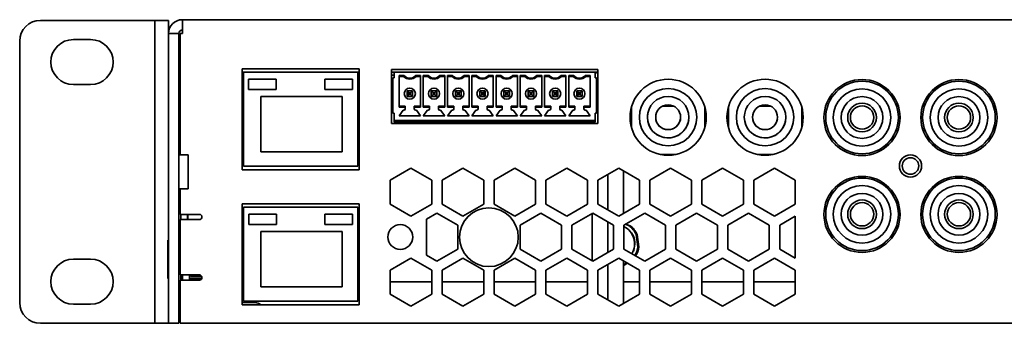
# Model space of a CAD drawing. Header units: millimetres. Extents: x 18 to 566, y 14 to 393.
# Tile 5 of 8: x 426 to 473, y 214 to 228. Entities that reach past the tile are written whole.
import ezdxf

# ---------------------------------------------------------------- set-up
doc = ezdxf.new("R2010")
doc.units = ezdxf.units.MM

msp = doc.modelspace()

# ---------------------------------------------------------------- linework, layer by layer
at = {"color": 7, "linetype": 'Continuous', "lineweight": 35}
for p, q in [((426.9402, 228.113), (432.2735, 228.113)), ((432.2735, 228.113), (432.4402, 228.113)), ((432.4402, 227.113), (432.4402, 228.113)), ((432.4402, 228.113), (433.1069, 228.113)), ((433.1069, 228.113), (433.1069, 227.4797)), ((433.7735, 227.4797), (433.7735, 228.1464)), ((433.7735, 228.1464), (505.8735, 228.1464)), ((425.9402, 227.113), (425.9402, 214.513)), ((428.5235, 227.188), (429.3569, 227.188)), ((432.4402, 227.113), (432.4402, 214.513)), ((433.1069, 227.4797), (433.6069, 227.4797)), ((433.1069, 227.3457), (433.1069, 227.4797)), ((433.1069, 224.8816), (433.1069, 227.3457)), ((433.6069, 227.4797), (433.6069, 227.3457)), ((433.6069, 227.3457), (433.6069, 224.8816)), ((433.6735, 227.4797), (433.6735, 221.6297)), ((433.6735, 227.4797), (433.7735, 227.4797)), ((433.7569, 227.4797), (433.7735, 227.5002)), ((433.6735, 225.6464), (433.6069, 225.6464)), ((442.2802, 225.773), (436.6469, 225.773)), ((436.6469, 220.9064), (436.6469, 225.773)), ((442.2802, 220.9064), (442.2802, 225.773)), ((453.7702, 225.7464), (443.8369, 225.7464)), ((443.8369, 223.1464), (443.8369, 225.7464)), ((453.7702, 223.1464), (453.7702, 225.7464)), ((436.6469, 225.613), (436.7086, 225.613)), ((436.7086, 225.5775), (436.6469, 225.588)), ((436.7086, 225.2705), (436.6469, 225.2863)), ((436.6469, 225.1743), (436.7086, 225.1611)), ((436.7086, 225.613), (442.2119, 225.613)), ((436.7086, 225.613), (436.7086, 225.613)), ((436.7086, 225.613), (436.7086, 221.0797)), ((436.9602, 225.2797), (438.2935, 225.2797)), ((436.9602, 225.2797), (436.9602, 224.7797)), ((438.2935, 225.2797), (438.2935, 224.7797)), ((441.9602, 225.2797), (440.6269, 225.2797)), ((440.6269, 225.2797), (440.6269, 224.7797)), ((441.9602, 225.2797), (441.9602, 224.7797)), ((442.2119, 225.613), (442.2119, 225.613)), ((442.2119, 225.613), (442.2119, 221.0797)), ((442.2119, 225.613), (442.2802, 225.613)), ((443.8369, 225.613), (443.9702, 225.613)), ((443.9702, 225.4797), (443.8369, 225.4797)), ((443.8369, 225.4797), (443.9702, 225.4797)), ((443.8369, 225.2723), (443.9035, 225.2723)), ((443.9035, 225.3464), (443.9035, 223.6464)), ((443.9702, 225.3464), (443.9035, 225.3464)), ((443.9702, 225.3464), (443.9702, 225.613)), ((453.6369, 225.613), (443.9702, 225.613)), ((444.2035, 225.4577), (444.4408, 225.4577)), ((444.2035, 225.4577), (444.2035, 223.935)), ((444.2035, 225.413), (444.2035, 225.4577)), ((444.4202, 225.413), (444.2035, 225.413)), ((444.2035, 225.413), (444.2035, 225.413)), ((444.2035, 225.413), (444.2035, 223.9797)), ((444.7202, 225.2797), (444.7202, 225.2797)), ((444.9997, 225.4577), (445.2369, 225.4577)), ((445.2369, 225.413), (445.0202, 225.413)), ((445.2369, 223.935), (445.2369, 225.4577)), ((445.3702, 225.4577), (445.6074, 225.4577)), ((445.3702, 225.4577), (445.3702, 223.935)), ((445.3702, 225.413), (445.3702, 225.4577)), ((445.5869, 225.413), (445.3702, 225.413)), ((445.3702, 225.413), (445.3702, 225.413)), ((445.3702, 225.413), (445.3702, 223.9797)), ((445.8869, 225.2797), (445.8869, 225.2797)), ((446.1663, 225.4577), (446.4035, 225.4577)), ((446.4035, 225.413), (446.1869, 225.413)), ((446.4035, 223.935), (446.4035, 225.4577)), ((446.5369, 225.4577), (446.7741, 225.4577)), ((446.5369, 225.4577), (446.5369, 223.935)), ((446.5369, 225.413), (446.5369, 225.4577)), ((446.7535, 225.413), (446.5369, 225.413)), ((446.5369, 225.413), (446.5369, 225.413)), ((446.5369, 225.413), (446.5369, 223.9797)), ((447.0535, 225.2797), (447.0535, 225.2797)), ((447.333, 225.4577), (447.5702, 225.4577)), ((447.5702, 225.413), (447.3535, 225.413)), ((447.5702, 223.935), (447.5702, 225.4577)), ((447.7035, 225.4577), (447.9408, 225.4577)), ((447.7035, 225.4577), (447.7035, 223.935)), ((447.7035, 225.413), (447.7035, 225.4577)), ((447.9202, 225.413), (447.7035, 225.413)), ((447.7035, 225.413), (447.7035, 225.413)), ((447.7035, 225.413), (447.7035, 223.9797)), ((448.2202, 225.2797), (448.2202, 225.2797)), ((448.4997, 225.4577), (448.7369, 225.4577)), ((448.7369, 225.413), (448.5202, 225.413)), ((448.7369, 223.935), (448.7369, 225.4577)), ((448.8702, 225.4577), (449.1074, 225.4577)), ((448.8702, 225.4577), (448.8702, 223.935)), ((448.8702, 225.413), (448.8702, 225.4577)), ((449.0869, 225.413), (448.8702, 225.413)), ((448.8702, 225.413), (448.8702, 225.413)), ((448.8702, 225.413), (448.8702, 223.9797)), ((449.3869, 225.2797), (449.3869, 225.2797)), ((449.6663, 225.4577), (449.9035, 225.4577)), ((449.9035, 225.413), (449.6869, 225.413)), ((449.9035, 223.935), (449.9035, 225.4577)), ((450.0369, 225.4577), (450.2741, 225.4577)), ((450.0369, 225.4577), (450.0369, 223.935)), ((450.0369, 225.413), (450.0369, 225.4577)), ((450.2535, 225.413), (450.0369, 225.413)), ((450.0369, 225.413), (450.0369, 225.413)), ((450.0369, 225.413), (450.0369, 223.9797)), ((450.5535, 225.2797), (450.5535, 225.2797)), ((450.833, 225.4577), (451.0702, 225.4577)), ((451.0702, 225.413), (450.8535, 225.413)), ((451.0702, 223.935), (451.0702, 225.4577)), ((451.2035, 225.4577), (451.4408, 225.4577)), ((451.2035, 225.4577), (451.2035, 223.935)), ((451.2035, 225.413), (451.2035, 225.4577)), ((451.4202, 225.413), (451.2035, 225.413)), ((451.2035, 225.413), (451.2035, 225.413)), ((451.2035, 225.413), (451.2035, 223.9797)), ((451.7202, 225.2797), (451.7202, 225.2797)), ((451.9997, 225.4577), (452.2369, 225.4577)), ((452.2369, 225.413), (452.0202, 225.413)), ((452.2369, 223.935), (452.2369, 225.4577)), ((452.3702, 225.4577), (452.6074, 225.4577)), ((452.3702, 225.4577), (452.3702, 223.935)), ((452.3702, 225.413), (452.3702, 225.4577)), ((452.5869, 225.413), (452.3702, 225.413)), ((452.3702, 225.413), (452.3702, 225.413)), ((452.3702, 225.413), (452.3702, 223.9797)), ((452.8869, 225.2797), (452.8869, 225.2797)), ((453.1663, 225.4577), (453.4035, 225.4577)), ((453.4035, 225.413), (453.1869, 225.413)), ((453.4035, 223.935), (453.4035, 225.4577)), ((453.6369, 225.613), (453.7702, 225.613)), ((453.6369, 225.613), (453.6369, 225.3464)), ((453.6369, 225.613), (453.6369, 225.613)), ((453.6369, 225.613), (453.6369, 225.3464)), ((453.7702, 225.5964), (453.6369, 225.5709)), ((453.6369, 225.3464), (453.7035, 225.3464)), ((453.7035, 223.6464), (453.7035, 225.3464)), ((453.7035, 225.1797), (453.7035, 224.7597)), ((466.491, 225.1802), (466.491, 225.1802)), ((471.1561, 225.1802), (471.1561, 225.1802)), ((429.3569, 225.0214), (428.5235, 225.0214)), ((433.1069, 224.0156), (433.1069, 224.8816)), ((433.6069, 224.8816), (433.6069, 224.0156)), ((436.6469, 225.0795), (436.7086, 225.0631)), ((436.6469, 225.0579), (436.7086, 225.0319)), ((436.6469, 224.7651), (436.6674, 224.7222)), ((436.9602, 224.7797), (438.2935, 224.7797)), ((441.9602, 224.7797), (440.6269, 224.7797)), ((443.8369, 224.8489), (443.9035, 224.8489)), ((443.8369, 224.8489), (443.9035, 224.8489)), ((444.5869, 224.713), (444.8535, 224.713)), ((444.5869, 224.713), (444.6802, 224.6197)), ((444.5869, 224.4464), (444.5869, 224.713)), ((444.7202, 224.8514), (444.7202, 224.8514)), ((444.8535, 224.713), (444.7602, 224.6197)), ((444.8535, 224.713), (444.8535, 224.4464)), ((444.8535, 224.4464), (444.8535, 224.713)), ((445.7535, 224.713), (446.0202, 224.713)), ((445.7535, 224.713), (445.8469, 224.6197)), ((445.7535, 224.4464), (445.7535, 224.713)), ((445.8869, 224.8514), (445.8869, 224.8514)), ((446.0202, 224.713), (445.9269, 224.6197)), ((446.0202, 224.713), (446.0202, 224.4464)), ((446.0202, 224.4464), (446.0202, 224.713)), ((446.9202, 224.713), (447.1869, 224.713)), ((446.9202, 224.713), (447.0135, 224.6197)), ((446.9202, 224.4464), (446.9202, 224.713)), ((447.0535, 224.8514), (447.0535, 224.8514)), ((447.1869, 224.713), (447.0935, 224.6197)), ((447.1869, 224.713), (447.1869, 224.4464)), ((447.1869, 224.4464), (447.1869, 224.713)), ((448.0869, 224.713), (448.3535, 224.713)), ((448.0869, 224.713), (448.1802, 224.6197)), ((448.0869, 224.4464), (448.0869, 224.713)), ((448.2202, 224.8514), (448.2202, 224.8514)), ((448.3535, 224.713), (448.2602, 224.6197)), ((448.3535, 224.713), (448.3535, 224.4464)), ((448.3535, 224.4464), (448.3535, 224.713)), ((449.2535, 224.713), (449.5202, 224.713)), ((449.2535, 224.713), (449.3469, 224.6197)), ((449.2535, 224.4464), (449.2535, 224.713)), ((449.5202, 224.713), (449.4269, 224.6197)), ((449.5202, 224.713), (449.5202, 224.4464)), ((449.5202, 224.4464), (449.5202, 224.713)), ((450.4202, 224.713), (450.6869, 224.713)), ((450.4202, 224.713), (450.5135, 224.6197)), ((450.4202, 224.4464), (450.4202, 224.713)), ((450.6869, 224.713), (450.5935, 224.6197)), ((450.6869, 224.713), (450.6869, 224.4464)), ((450.6869, 224.4464), (450.6869, 224.713)), ((451.5869, 224.713), (451.8535, 224.713)), ((451.5869, 224.713), (451.6802, 224.6197)), ((451.5869, 224.4464), (451.5869, 224.713)), ((451.7202, 224.8514), (451.7202, 224.8514)), ((451.8535, 224.713), (451.7602, 224.6197)), ((451.8535, 224.713), (451.8535, 224.4464)), ((451.8535, 224.4464), (451.8535, 224.713)), ((452.7535, 224.713), (453.0202, 224.713)), ((452.7535, 224.713), (452.8469, 224.6197)), ((452.7535, 224.4464), (452.7535, 224.713)), ((452.8869, 224.8514), (452.8869, 224.8514)), ((453.0202, 224.713), (452.9269, 224.6197)), ((453.0202, 224.713), (453.0202, 224.4464)), ((453.0202, 224.713), (453.0202, 224.4464)), ((453.7035, 224.7597), (453.7035, 224.7597)), ((466.491, 224.8161), (466.491, 224.8161)), ((471.1561, 224.8161), (471.1561, 224.8161)), ((436.7086, 224.3275), (436.6469, 224.3015)), ((437.5435, 224.4464), (441.4602, 224.4464)), ((437.5435, 224.4464), (437.5435, 221.7797)), ((441.4602, 224.4464), (441.4602, 221.7797)), ((443.9035, 224.6415), (443.8369, 224.6415)), ((444.6802, 224.5397), (444.5869, 224.4464)), ((444.8535, 224.4464), (444.5869, 224.4464)), ((444.6802, 224.6197), (444.6802, 224.5397)), ((444.7602, 224.6197), (444.6802, 224.6197)), ((444.6802, 224.5397), (444.7602, 224.5397)), ((444.7202, 224.318), (444.7202, 224.318)), ((444.7602, 224.5397), (444.7602, 224.6197)), ((444.7602, 224.5397), (444.8535, 224.4464)), ((445.8469, 224.5397), (445.7535, 224.4464)), ((446.0202, 224.4464), (445.7535, 224.4464)), ((445.8469, 224.6197), (445.8469, 224.5397)), ((445.9269, 224.6197), (445.8469, 224.6197)), ((445.8469, 224.5397), (445.9269, 224.5397)), ((445.8869, 224.318), (445.8869, 224.318)), ((445.9269, 224.5397), (445.9269, 224.6197)), ((445.9269, 224.5397), (446.0202, 224.4464)), ((447.0135, 224.5397), (446.9202, 224.4464)), ((447.1869, 224.4464), (446.9202, 224.4464)), ((447.0935, 224.6197), (447.0135, 224.6197)), ((447.0135, 224.6197), (447.0135, 224.5397)), ((447.0135, 224.5397), (447.0935, 224.5397)), ((447.0535, 224.318), (447.0535, 224.318)), ((447.0935, 224.5397), (447.0935, 224.6197)), ((447.0935, 224.5397), (447.1869, 224.4464)), ((448.1802, 224.5397), (448.0869, 224.4464)), ((448.3535, 224.4464), (448.0869, 224.4464)), ((448.2602, 224.6197), (448.1802, 224.6197)), ((448.1802, 224.6197), (448.1802, 224.5397)), ((448.1802, 224.5397), (448.2602, 224.5397)), ((448.2202, 224.318), (448.2202, 224.318)), ((448.2602, 224.5397), (448.2602, 224.6197)), ((448.2602, 224.5397), (448.3535, 224.4464)), ((449.3469, 224.5397), (449.2535, 224.4464)), ((449.5202, 224.4464), (449.2535, 224.4464)), ((449.4269, 224.6197), (449.3469, 224.6197)), ((449.3469, 224.6197), (449.3469, 224.5397)), ((449.3469, 224.5397), (449.4269, 224.5397)), ((449.3869, 224.318), (449.3869, 224.318)), ((449.4269, 224.5397), (449.4269, 224.6197)), ((449.4269, 224.5397), (449.5202, 224.4464)), ((450.5135, 224.5397), (450.4202, 224.4464)), ((450.6869, 224.4464), (450.4202, 224.4464)), ((450.5935, 224.6197), (450.5135, 224.6197)), ((450.5135, 224.6197), (450.5135, 224.5397)), ((450.5135, 224.5397), (450.5935, 224.5397)), ((450.5535, 224.318), (450.5535, 224.318)), ((450.5935, 224.5397), (450.5935, 224.6197)), ((450.5935, 224.5397), (450.6869, 224.4464)), ((451.6802, 224.5397), (451.5869, 224.4464)), ((451.8535, 224.4464), (451.5869, 224.4464)), ((451.6802, 224.6197), (451.6802, 224.5397)), ((451.7602, 224.6197), (451.6802, 224.6197)), ((451.6802, 224.5397), (451.7602, 224.5397)), ((451.7202, 224.318), (451.7202, 224.318)), ((451.7602, 224.5397), (451.7602, 224.6197)), ((451.7602, 224.5397), (451.8535, 224.4464)), ((452.8469, 224.5397), (452.7535, 224.4464)), ((453.0202, 224.4464), (452.7535, 224.4464)), ((452.9269, 224.6197), (452.8469, 224.6197)), ((452.8469, 224.6197), (452.8469, 224.5397)), ((452.8469, 224.5397), (452.9269, 224.5397)), ((452.8869, 224.318), (452.8869, 224.318)), ((452.9269, 224.5397), (452.9269, 224.6197)), ((452.9269, 224.5397), (453.0202, 224.4464)), ((453.7035, 224.593), (453.7035, 224.553)), ((453.7035, 224.3864), (453.7035, 224.3864)), ((453.7035, 224.3864), (453.7035, 223.813)), ((433.1069, 214.513), (433.1069, 224.0156)), ((433.6069, 214.513), (433.6069, 224.0156)), ((433.6069, 223.9797), (433.6735, 223.9797)), ((436.7086, 224.1983), (436.6469, 224.1851)), ((436.6469, 224.0731), (436.7086, 224.089)), ((436.6469, 223.7714), (436.7086, 223.7819)), ((444.2035, 223.9797), (444.5035, 223.9797)), ((444.2035, 223.935), (444.2035, 223.9797)), ((444.2035, 223.9797), (444.2035, 223.9797)), ((444.5035, 223.935), (444.2035, 223.935)), ((444.4035, 223.7797), (444.2035, 223.5197)), ((444.4035, 223.7797), (444.2035, 223.5197)), ((444.4369, 223.7797), (444.4035, 223.7797)), ((444.4035, 223.7797), (444.4035, 223.7797)), ((444.5035, 223.9797), (444.5035, 223.8464)), ((444.5035, 223.9797), (444.5035, 223.935)), ((444.5035, 223.9797), (444.5035, 223.9797)), ((444.5035, 223.935), (444.5035, 223.8464)), ((444.9369, 223.9797), (445.2369, 223.9797)), ((444.9369, 223.935), (444.9369, 223.9797)), ((445.2369, 223.935), (444.9369, 223.935)), ((444.9369, 223.8464), (444.9369, 223.935)), ((445.0369, 223.7797), (445.0035, 223.7797)), ((445.2369, 223.5197), (445.0369, 223.7797)), ((445.3702, 223.9797), (445.6702, 223.9797)), ((445.3702, 223.935), (445.3702, 223.9797)), ((445.3702, 223.9797), (445.3702, 223.9797)), ((445.6702, 223.935), (445.3702, 223.935)), ((445.5702, 223.7797), (445.3702, 223.5197)), ((445.5702, 223.7797), (445.3702, 223.5197)), ((445.6035, 223.7797), (445.5702, 223.7797)), ((445.5702, 223.7797), (445.5702, 223.7797)), ((445.6702, 223.9797), (445.6702, 223.8464)), ((445.6702, 223.9797), (445.6702, 223.935)), ((445.6702, 223.9797), (445.6702, 223.9797)), ((445.6702, 223.935), (445.6702, 223.8464)), ((446.1035, 223.9797), (446.4035, 223.9797)), ((446.1035, 223.935), (446.1035, 223.9797)), ((446.4035, 223.935), (446.1035, 223.935)), ((446.1035, 223.8464), (446.1035, 223.935)), ((446.2035, 223.7797), (446.1702, 223.7797)), ((446.4035, 223.5197), (446.2035, 223.7797)), ((446.5369, 223.9797), (446.8369, 223.9797)), ((446.5369, 223.935), (446.5369, 223.9797)), ((446.5369, 223.9797), (446.5369, 223.9797)), ((446.8369, 223.935), (446.5369, 223.935)), ((446.7369, 223.7797), (446.5369, 223.5197)), ((446.7369, 223.7797), (446.5369, 223.5197)), ((446.7702, 223.7797), (446.7369, 223.7797)), ((446.7369, 223.7797), (446.7369, 223.7797)), ((446.8369, 223.9797), (446.8369, 223.935)), ((446.8369, 223.9797), (446.8369, 223.8464)), ((446.8369, 223.9797), (446.8369, 223.9797)), ((446.8369, 223.935), (446.8369, 223.8464)), ((447.2702, 223.9797), (447.5702, 223.9797)), ((447.2702, 223.935), (447.2702, 223.9797)), ((447.5702, 223.935), (447.2702, 223.935)), ((447.2702, 223.8464), (447.2702, 223.935)), ((447.3702, 223.7797), (447.3369, 223.7797)), ((447.5702, 223.5197), (447.3702, 223.7797)), ((447.7035, 223.9797), (448.0035, 223.9797)), ((447.7035, 223.935), (447.7035, 223.9797)), ((447.7035, 223.9797), (447.7035, 223.9797)), ((448.0035, 223.935), (447.7035, 223.935)), ((447.9035, 223.7797), (447.7035, 223.5197)), ((447.9035, 223.7797), (447.7035, 223.5197)), ((447.9369, 223.7797), (447.9035, 223.7797)), ((447.9035, 223.7797), (447.9035, 223.7797)), ((448.0035, 223.9797), (448.0035, 223.8464)), ((448.0035, 223.9797), (448.0035, 223.935)), ((448.0035, 223.9797), (448.0035, 223.9797)), ((448.0035, 223.935), (448.0035, 223.8464)), ((448.4369, 223.9797), (448.7369, 223.9797)), ((448.4369, 223.935), (448.4369, 223.9797)), ((448.7369, 223.935), (448.4369, 223.935)), ((448.4369, 223.8464), (448.4369, 223.935)), ((448.5369, 223.7797), (448.5035, 223.7797)), ((448.7369, 223.5197), (448.5369, 223.7797)), ((448.8702, 223.9797), (449.1702, 223.9797)), ((448.8702, 223.935), (448.8702, 223.9797)), ((448.8702, 223.9797), (448.8702, 223.9797)), ((449.1702, 223.935), (448.8702, 223.935)), ((449.0702, 223.7797), (448.8702, 223.5197)), ((449.0702, 223.7797), (448.8702, 223.5197)), ((449.1035, 223.7797), (449.0702, 223.7797)), ((449.0702, 223.7797), (449.0702, 223.7797)), ((449.1702, 223.9797), (449.1702, 223.8464)), ((449.1702, 223.9797), (449.1702, 223.935)), ((449.1702, 223.9797), (449.1702, 223.9797)), ((449.1702, 223.935), (449.1702, 223.8464)), ((449.6035, 223.9797), (449.9035, 223.9797)), ((449.6035, 223.935), (449.6035, 223.9797)), ((449.9035, 223.935), (449.6035, 223.935)), ((449.6035, 223.8464), (449.6035, 223.935)), ((449.7035, 223.7797), (449.6702, 223.7797)), ((449.9035, 223.5197), (449.7035, 223.7797)), ((450.0369, 223.9797), (450.3369, 223.9797)), ((450.0369, 223.935), (450.0369, 223.9797)), ((450.0369, 223.9797), (450.0369, 223.9797)), ((450.3369, 223.935), (450.0369, 223.935)), ((450.2369, 223.7797), (450.0369, 223.5197)), ((450.2369, 223.7797), (450.0369, 223.5197)), ((450.2702, 223.7797), (450.2369, 223.7797)), ((450.2369, 223.7797), (450.2369, 223.7797)), ((450.3369, 223.9797), (450.3369, 223.935)), ((450.3369, 223.9797), (450.3369, 223.8464)), ((450.3369, 223.9797), (450.3369, 223.9797)), ((450.3369, 223.935), (450.3369, 223.8464)), ((450.7702, 223.9797), (451.0702, 223.9797)), ((450.7702, 223.935), (450.7702, 223.9797)), ((451.0702, 223.935), (450.7702, 223.935)), ((450.7702, 223.8464), (450.7702, 223.935)), ((450.8702, 223.7797), (450.8369, 223.7797)), ((451.0702, 223.5197), (450.8702, 223.7797)), ((451.2035, 223.9797), (451.5035, 223.9797)), ((451.2035, 223.935), (451.2035, 223.9797)), ((451.2035, 223.9797), (451.2035, 223.9797)), ((451.5035, 223.935), (451.2035, 223.935)), ((451.4035, 223.7797), (451.2035, 223.5197)), ((451.4035, 223.7797), (451.2035, 223.5197)), ((451.4369, 223.7797), (451.4035, 223.7797)), ((451.4035, 223.7797), (451.4035, 223.7797)), ((451.5035, 223.9797), (451.5035, 223.8464)), ((451.5035, 223.9797), (451.5035, 223.935)), ((451.5035, 223.9797), (451.5035, 223.9797)), ((451.5035, 223.935), (451.5035, 223.8464)), ((451.9369, 223.9797), (452.2369, 223.9797)), ((451.9369, 223.935), (451.9369, 223.9797)), ((451.9369, 223.8464), (451.9369, 223.935)), ((452.2369, 223.935), (451.9369, 223.935)), ((452.0369, 223.7797), (452.0035, 223.7797)), ((452.2369, 223.5197), (452.0369, 223.7797)), ((452.3702, 223.9797), (452.6702, 223.9797)), ((452.3702, 223.935), (452.3702, 223.9797)), ((452.3702, 223.9797), (452.3702, 223.9797)), ((452.6702, 223.935), (452.3702, 223.935)), ((452.5702, 223.7797), (452.3702, 223.5197)), ((452.5702, 223.7797), (452.3702, 223.5197)), ((452.6035, 223.7797), (452.5702, 223.7797)), ((452.5702, 223.7797), (452.5702, 223.7797)), ((452.6702, 223.9797), (452.6702, 223.935)), ((452.6702, 223.9797), (452.6702, 223.8464)), ((452.6702, 223.9797), (452.6702, 223.9797)), ((452.6702, 223.935), (452.6702, 223.8464)), ((453.1035, 223.9797), (453.4035, 223.9797)), ((453.1035, 223.935), (453.1035, 223.9797)), ((453.1035, 223.8464), (453.1035, 223.935)), ((453.4035, 223.935), (453.1035, 223.935)), ((453.2035, 223.7797), (453.1702, 223.7797)), ((453.4035, 223.5197), (453.2035, 223.7797)), ((455.3537, 223.7741), (455.3903, 223.8218)), ((455.3903, 223.9331), (455.3903, 222.953)), ((457.4318, 223.9797), (456.882, 223.9797)), ((458.9236, 222.9533), (458.9236, 223.9328)), ((458.9236, 222.9533), (458.9236, 223.9328)), ((460.0569, 223.9331), (460.0569, 222.953)), ((462.0985, 223.9797), (461.5487, 223.9797)), ((463.5903, 222.9533), (463.5903, 223.9328)), ((463.5903, 222.9533), (463.5903, 223.9328)), ((443.9702, 223.6464), (443.9035, 223.6464)), ((443.9702, 223.2797), (443.9702, 223.6464)), ((443.9702, 223.2797), (453.6369, 223.2797)), ((443.9702, 223.263), (443.9702, 223.2797)), ((443.9702, 223.213), (443.9702, 223.263)), ((444.2035, 223.5197), (445.2369, 223.5197)), ((444.2035, 223.5197), (444.2035, 223.5197)), ((445.3702, 223.5197), (446.4035, 223.5197)), ((445.3702, 223.5197), (445.3702, 223.5197)), ((446.5369, 223.5197), (447.5702, 223.5197)), ((446.5369, 223.5197), (446.5369, 223.5197)), ((447.7035, 223.5197), (448.7369, 223.5197)), ((447.7035, 223.5197), (447.7035, 223.5197)), ((448.8702, 223.5197), (449.9035, 223.5197)), ((448.8702, 223.5197), (448.8702, 223.5197)), ((450.0369, 223.5197), (451.0702, 223.5197)), ((450.0369, 223.5197), (450.0369, 223.5197)), ((451.2035, 223.5197), (452.2369, 223.5197)), ((451.2035, 223.5197), (451.2035, 223.5197)), ((452.3702, 223.5197), (453.4035, 223.5197)), ((452.3702, 223.5197), (452.3702, 223.5197)), ((453.6369, 223.6464), (453.7035, 223.6464)), ((453.6369, 223.6464), (453.6369, 223.2797)), ((453.6369, 223.6464), (453.6369, 223.2864)), ((453.6369, 223.2864), (453.6369, 223.2864)), ((453.6369, 223.263), (453.6369, 223.2864)), ((453.6369, 223.2797), (453.6369, 223.263)), ((453.6369, 223.2797), (453.6369, 223.2797)), ((453.6369, 223.213), (453.6369, 223.263)), ((453.6369, 223.263), (453.6369, 223.213)), ((455.3253, 223.522), (455.3903, 223.5833)), ((455.3281, 223.5718), (455.3903, 223.6304)), ((455.7863, 223.6333), (455.7863, 223.6333)), ((456.1569, 223.4464), (456.1661, 223.5815)), ((456.5624, 223.5275), (456.5569, 223.4464)), ((458.5276, 223.2594), (458.5276, 223.2594)), ((460.4529, 223.6333), (460.4529, 223.6333)), ((460.8236, 223.4464), (460.8328, 223.5815)), ((461.2291, 223.5275), (461.2236, 223.4464)), ((463.1942, 223.2594), (463.1942, 223.2594)), ((453.7702, 223.1464), (443.8369, 223.1464)), ((443.9702, 223.213), (453.6369, 223.213)), ((453.5069, 223.1464), (453.5069, 223.213)), ((434.0569, 221.6297), (433.6569, 221.6297)), ((434.0569, 221.6297), (434.0569, 219.9964)), ((437.5435, 221.7797), (441.4602, 221.7797)), ((456.792, 221.6464), (457.5217, 221.6464)), ((461.4587, 221.6464), (462.1884, 221.6464)), ((466.491, 221.6835), (466.491, 221.6835)), ((471.1561, 221.6835), (471.1561, 221.6835)), ((442.2802, 220.9064), (436.6469, 220.9064)), ((436.7086, 221.0797), (442.2119, 221.0797)), ((443.7769, 220.4055), (444.7769, 220.9828)), ((444.7769, 220.9828), (445.7769, 220.4055)), ((446.2769, 220.4055), (447.2769, 220.9828)), ((447.2769, 220.9828), (448.2769, 220.4055)), ((448.7769, 220.4055), (449.7769, 220.9828)), ((449.7769, 220.9828), (450.7769, 220.4055)), ((451.2769, 220.4055), (452.2769, 220.9828)), ((452.2769, 220.9828), (453.2769, 220.4055)), ((453.7769, 220.4055), (454.7769, 220.9828)), ((454.7769, 220.9828), (455.7769, 220.4055)), ((456.2769, 220.4055), (457.2769, 220.9828)), ((457.2769, 220.9828), (458.2769, 220.4055)), ((458.7769, 220.4055), (459.7769, 220.9828)), ((459.7769, 220.9828), (460.7769, 220.4055)), ((461.2769, 220.4055), (462.2769, 220.9828)), ((462.2769, 220.9828), (463.2769, 220.4055)), ((454.2569, 218.9736), (454.2569, 220.6826)), ((455.0069, 218.8062), (455.0069, 220.85)), ((466.491, 220.5151), (466.491, 220.5151)), ((471.1561, 220.5151), (471.1561, 220.5151)), ((433.6569, 219.9964), (434.0569, 219.9964)), ((433.6735, 219.9964), (433.6735, 218.763)), ((443.7769, 219.2508), (443.7769, 220.4055)), ((445.7769, 220.4055), (445.7769, 219.2508)), ((446.2769, 219.2508), (446.2769, 220.4055)), ((448.2769, 220.4055), (448.2769, 219.2508)), ((448.7769, 219.2508), (448.7769, 220.4055)), ((450.7769, 220.4055), (450.7769, 219.2508)), ((451.2769, 219.2508), (451.2769, 220.4055)), ((453.2769, 220.4055), (453.2769, 219.2508)), ((453.7769, 219.2508), (453.7769, 220.4055)), ((455.7769, 220.4055), (455.7769, 219.2508)), ((456.2769, 219.2508), (456.2769, 220.4055)), ((458.2769, 220.4055), (458.2769, 219.2508)), ((458.7769, 219.2508), (458.7769, 220.4055)), ((460.7769, 220.4055), (460.7769, 219.2508)), ((461.2769, 219.2508), (461.2769, 220.4055)), ((463.2769, 220.4055), (463.2769, 219.2508)), ((466.491, 220.151), (466.491, 220.151)), ((471.1561, 220.151), (471.1561, 220.151)), ((442.2802, 219.273), (436.6469, 219.273)), ((436.6469, 219.273), (436.6469, 214.4064)), ((436.7119, 219.1064), (436.7119, 214.573)), ((442.2152, 219.1064), (436.7119, 219.1064)), ((442.2152, 214.573), (442.2152, 219.1064)), ((442.2802, 214.4064), (442.2802, 219.273)), ((444.7769, 218.6734), (443.7769, 219.2508)), ((445.7769, 219.2508), (444.7769, 218.6734)), ((447.2769, 218.6734), (446.2769, 219.2508)), ((448.2769, 219.2508), (447.2769, 218.6734)), ((449.7769, 218.6734), (448.7769, 219.2508)), ((450.7769, 219.2508), (449.7769, 218.6734)), ((452.2769, 218.6734), (451.2769, 219.2508)), ((453.2769, 219.2508), (452.2769, 218.6734)), ((454.7769, 218.6734), (453.7769, 219.2508)), ((455.7769, 219.2508), (454.7769, 218.6734)), ((457.2769, 218.6734), (456.2769, 219.2508)), ((458.2769, 219.2508), (457.2769, 218.6734)), ((459.7769, 218.6734), (458.7769, 219.2508)), ((460.7769, 219.2508), (459.7769, 218.6734)), ((462.2769, 218.6734), (461.2769, 219.2508)), ((463.2769, 219.2508), (462.2769, 218.6734)), ((434.5902, 218.763), (433.6735, 218.763)), ((433.6902, 218.763), (433.6902, 218.513)), ((434.0235, 218.763), (434.0235, 218.513)), ((434.0302, 218.763), (434.0302, 218.513)), ((436.9652, 218.773), (436.9652, 218.273)), ((436.9652, 218.773), (438.2985, 218.773)), ((438.2985, 218.773), (438.2985, 218.273)), ((440.6319, 218.773), (441.9652, 218.773)), ((440.6319, 218.773), (440.6319, 218.273)), ((441.9652, 218.773), (441.9652, 218.273)), ((445.5302, 218.531), (446.0269, 218.8177)), ((445.5302, 216.7951), (445.5302, 218.531)), ((446.0269, 218.8177), (447.0269, 218.2404)), ((450.0269, 218.2404), (451.0269, 218.8177)), ((451.0269, 218.8177), (452.0269, 218.2404)), ((452.5269, 218.2404), (453.5269, 218.8177)), ((453.5069, 216.5199), (453.5069, 218.8062)), ((453.5269, 218.8177), (454.5269, 218.2404)), ((455.0269, 218.2404), (456.0269, 218.8177)), ((456.0269, 218.8177), (457.0269, 218.2404)), ((457.5269, 218.2404), (458.5269, 218.8177)), ((458.5269, 218.8177), (459.5269, 218.2404)), ((460.0269, 218.2404), (461.0269, 218.8177)), ((461.0269, 218.8177), (462.0269, 218.2404)), ((462.5269, 218.2404), (463.2769, 218.6734)), ((463.2769, 218.6734), (463.2769, 216.6527)), ((433.6735, 215.8464), (433.6735, 218.513)), ((433.6735, 218.513), (434.3402, 218.513)), ((434.3402, 218.513), (434.5902, 218.513)), ((436.9652, 218.273), (438.2985, 218.273)), ((440.6319, 218.273), (441.9652, 218.273)), ((447.0269, 218.2404), (447.0269, 217.0857)), ((450.0269, 217.0857), (450.0269, 218.2404)), ((452.0269, 218.2404), (452.0269, 217.0857)), ((452.5269, 217.0857), (452.5269, 218.2404)), ((454.2569, 216.9298), (454.2569, 218.3963)), ((454.5269, 218.2404), (454.5269, 217.0857)), ((455.0269, 217.0857), (455.0269, 218.2404)), ((455.2845, 218.2137), (455.106, 218.2861)), ((455.3345, 218.2137), (455.1266, 218.298)), ((457.0269, 218.2404), (457.0269, 217.0857)), ((457.5269, 217.0857), (457.5269, 218.2404)), ((459.5269, 218.2404), (459.5269, 217.0857)), ((460.0269, 217.0857), (460.0269, 218.2404)), ((462.0269, 218.2404), (462.0269, 217.0857)), ((462.5269, 217.0857), (462.5269, 218.2404)), ((433.6735, 217.6797), (433.6069, 217.6797)), ((436.6469, 217.9836), (436.7119, 217.9989)), ((436.7119, 217.9102), (436.6469, 217.9214)), ((436.7119, 217.6027), (436.6469, 217.6197)), ((437.5452, 215.273), (437.5452, 217.9397)), ((441.4619, 217.9397), (437.5452, 217.9397)), ((441.4619, 215.273), (441.4619, 217.9397)), ((455.6968, 217.1932), (455.6133, 217.792)), ((455.7468, 217.1932), (455.6633, 217.792)), ((433.1069, 217.513), (433.0735, 217.513)), ((433.0735, 215.6797), (433.0735, 217.513)), ((436.6469, 217.5076), (436.7119, 217.4935)), ((436.6469, 217.4129), (436.7119, 217.3953)), ((436.6469, 217.0984), (436.6628, 217.0687)), ((466.491, 217.3824), (466.491, 217.3824)), ((471.1561, 217.3824), (471.1561, 217.3824)), ((433.6069, 216.6797), (433.6735, 216.6797)), ((443.7769, 216.0753), (444.7769, 216.6527)), ((444.7769, 216.6527), (445.7769, 216.0753)), ((446.0269, 216.5083), (445.5302, 216.7951)), ((447.0269, 217.0857), (446.0269, 216.5083)), ((446.2769, 216.0753), (447.2769, 216.6527)), ((447.2769, 216.6527), (448.2769, 216.0753)), ((448.7769, 216.0753), (449.7769, 216.6527)), ((449.7769, 216.6527), (450.7769, 216.0753)), ((451.0269, 216.5083), (450.0269, 217.0857)), ((452.0269, 217.0857), (451.0269, 216.5083)), ((451.2769, 216.0753), (452.2769, 216.6527)), ((452.2769, 216.6527), (453.2769, 216.0753)), ((453.5269, 216.5083), (452.5269, 217.0857)), ((454.5269, 217.0857), (453.5269, 216.5083)), ((453.7769, 216.0753), (454.7769, 216.6527)), ((454.7769, 216.6527), (455.7769, 216.0753)), ((456.0269, 216.5083), (455.0269, 217.0857)), ((457.0269, 217.0857), (456.0269, 216.5083)), ((456.2769, 216.0753), (457.2769, 216.6527)), ((457.2769, 216.6527), (458.2769, 216.0753)), ((458.5269, 216.5083), (457.5269, 217.0857)), ((459.5269, 217.0857), (458.5269, 216.5083)), ((458.7769, 216.0753), (459.7769, 216.6527)), ((459.7769, 216.6527), (460.7769, 216.0753)), ((461.0269, 216.5083), (460.0269, 217.0857)), ((462.0269, 217.0857), (461.0269, 216.5083)), ((461.2769, 216.0753), (462.2769, 216.6527)), ((462.2769, 216.6527), (463.2769, 216.0753)), ((463.2769, 216.6527), (462.5269, 217.0857)), ((466.491, 217.0183), (466.491, 217.0183)), ((471.1561, 217.0183), (471.1561, 217.0183)), ((428.5235, 216.6047), (429.3569, 216.6047)), ((436.7119, 216.5326), (436.6469, 216.5185)), ((436.6469, 216.4064), (436.7119, 216.4233)), ((454.2569, 214.6435), (454.2569, 216.3525)), ((455.0069, 214.4761), (455.0069, 216.5199)), ((455.0692, 216.3258), (455.0069, 216.3028)), ((455.0192, 216.3258), (455.1569, 216.4333)), ((455.0692, 216.3258), (455.1857, 216.4167)), ((433.0735, 215.6797), (433.1069, 215.6797)), ((434.3402, 215.8464), (433.6735, 215.8464)), ((433.6902, 215.6797), (433.6902, 215.8464)), ((433.7735, 215.6797), (433.6902, 215.6797)), ((433.6902, 215.5964), (433.6902, 215.6797)), ((433.7735, 215.5964), (433.7735, 215.8464)), ((434.1069, 215.8464), (434.1069, 215.5964)), ((434.7081, 215.6797), (434.1069, 215.6797)), ((434.1735, 215.763), (434.1735, 215.8464)), ((434.1735, 215.763), (434.7081, 215.763)), ((434.5902, 215.8464), (434.3402, 215.8464)), ((436.6469, 216.1047), (436.7119, 216.1159)), ((436.6469, 215.6854), (436.7119, 215.6931)), ((443.7769, 214.9206), (443.7769, 216.0753)), ((445.7769, 216.0753), (445.7769, 214.9206)), ((446.2769, 214.9206), (446.2769, 216.0753)), ((448.2769, 216.0753), (448.2769, 214.9206)), ((448.7769, 214.9206), (448.7769, 216.0753)), ((450.7769, 216.0753), (450.7769, 214.9206)), ((451.2769, 214.9206), (451.2769, 216.0753)), ((453.2769, 216.0753), (453.2769, 214.9206)), ((453.7769, 214.9206), (453.7769, 216.0753)), ((455.7769, 216.0753), (455.7769, 214.9206)), ((456.2769, 214.9206), (456.2769, 216.0753)), ((458.2769, 216.0753), (458.2769, 214.9206)), ((458.7769, 214.9206), (458.7769, 216.0753)), ((460.7769, 216.0753), (460.7769, 214.9206)), ((461.2769, 214.9206), (461.2769, 216.0753)), ((463.2769, 216.0753), (463.2769, 214.9206)), ((433.6735, 215.5964), (433.6735, 213.513)), ((433.6735, 215.5964), (434.5902, 215.5964)), ((436.7119, 215.513), (436.6469, 215.513)), ((441.4619, 215.273), (437.5452, 215.273)), ((442.2802, 215.513), (442.2152, 215.513)), ((445.7769, 215.513), (443.7769, 215.513)), ((448.2769, 215.513), (446.2769, 215.513)), ((450.7769, 215.513), (448.7769, 215.513)), ((453.2769, 215.513), (451.2769, 215.513)), ((455.7769, 215.513), (455.0069, 215.513)), ((458.2769, 215.513), (456.2769, 215.513)), ((460.7769, 215.513), (458.7769, 215.513)), ((463.2769, 215.513), (461.2769, 215.513)), ((444.7769, 214.3433), (443.7769, 214.9206)), ((445.7769, 214.9206), (444.7769, 214.3433)), ((447.2769, 214.3433), (446.2769, 214.9206)), ((448.2769, 214.9206), (447.2769, 214.3433)), ((449.7769, 214.3433), (448.7769, 214.9206)), ((450.7769, 214.9206), (449.7769, 214.3433)), ((452.2769, 214.3433), (451.2769, 214.9206)), ((453.2769, 214.9206), (452.2769, 214.3433)), ((454.7769, 214.3433), (453.7769, 214.9206)), ((455.7769, 214.9206), (454.7769, 214.3433)), ((457.2769, 214.3433), (456.2769, 214.9206)), ((458.2769, 214.9206), (457.2769, 214.3433)), ((459.7769, 214.3433), (458.7769, 214.9206)), ((460.7769, 214.9206), (459.7769, 214.3433)), ((462.2769, 214.3433), (461.2769, 214.9206)), ((463.2769, 214.9206), (462.2769, 214.3433)), ((429.3569, 214.438), (428.5235, 214.438)), ((432.4402, 213.513), (432.4402, 214.513)), ((433.1069, 213.513), (433.1069, 214.513)), ((433.6069, 214.513), (433.6069, 213.513)), ((436.6469, 214.513), (436.6735, 214.513)), ((436.6469, 214.4064), (442.2802, 214.4064)), ((436.6735, 214.513), (437.2735, 214.513)), ((436.7119, 214.573), (442.2152, 214.573)), ((426.9402, 213.513), (432.2735, 213.513)), ((432.2735, 213.513), (432.4402, 213.513)), ((433.1069, 213.513), (432.4402, 213.513)), ((433.6069, 213.513), (433.1069, 213.513)), ((433.6069, 213.5826), (433.6735, 213.5635)), ((433.6735, 213.513), (505.9735, 213.513))]:
    msp.add_line(p, q, dxfattribs=at)
at = {"color": 7, "linetype": 'Continuous', "lineweight": 35, "flags": 128}
for points in [[(453.7035, 225.3464), (453.7035, 225.3432), (453.7035, 225.3337), (453.7035, 225.3183), (453.7035, 225.2976), (453.7035, 225.2723), (453.7035, 225.2435), (453.7035, 225.2122), (453.7035, 225.1797)], [(453.7035, 224.7597), (453.7035, 224.7565), (453.7035, 224.747), (453.7035, 224.7316), (453.7035, 224.7109), (453.7035, 224.6856), (453.7035, 224.6568), (453.7035, 224.6256), (453.7035, 224.593)], [(436.7086, 224.2963), (436.6886, 224.2898), (436.6469, 224.2799)], [(453.7035, 224.553), (453.7035, 224.5205), (453.7035, 224.4893), (453.7035, 224.4604), (453.7035, 224.4352), (453.7035, 224.4145), (453.7035, 224.3991), (453.7035, 224.3896), (453.7035, 224.3864)], [(453.7035, 223.813), (453.7035, 223.7805), (453.7035, 223.7493), (453.7035, 223.7204), (453.7035, 223.6952), (453.7035, 223.6745), (453.7035, 223.6591), (453.7035, 223.6496), (453.7035, 223.6464)], [(455.3568, 223.7908), (455.3747, 223.8157), (455.3903, 223.839)], [(436.6469, 223.3056), (436.6844, 223.332), (436.7086, 223.3452)], [(436.7119, 218.3459), (436.6844, 218.3608), (436.6469, 218.3872)], [(436.6469, 217.3913), (436.6804, 217.3787), (436.7119, 217.3635)], [(455.4841, 216.9876), (455.4977, 217.0207), (455.5585, 217.3464)], [(436.7119, 216.6626), (436.6712, 216.6436), (436.6469, 216.6348)], [(436.7119, 216.6308), (436.694, 216.6248), (436.6469, 216.6132)]]:
    msp.add_lwpolyline(points, dxfattribs=at)
at = {"color": 7, "linetype": 'Continuous', "lineweight": 35}
for centre, radius in [((457.1569, 223.443), 1.8333), ((461.8235, 223.443), 1.8333), ((466.4902, 223.4297), 1.8333), ((471.1569, 223.4297), 1.8333), ((444.7202, 224.5847), 0.2667), ((445.8869, 224.5847), 0.2667), ((447.0535, 224.5847), 0.2667), ((448.2202, 224.5847), 0.2667), ((449.3869, 224.5847), 0.2667), ((450.5535, 224.5847), 0.2667), ((451.7202, 224.5847), 0.2667), ((452.8869, 224.5847), 0.2667), ((468.8235, 221.0964), 0.5333), ((466.4902, 218.763), 1.8333), ((471.1569, 218.763), 1.8333), ((448.5269, 217.663), 1.4167), ((444.2635, 217.673), 0.6)]:
    msp.add_circle(centre, radius, dxfattribs=at)
for centre, radius, start, end in [((426.9402, 227.113), 1, 90, 180), ((433.7735, 227.4797), 0.6667, 90, 180), ((433.7735, 227.4797), 0.1667, 90, 180), ((428.5235, 226.1047), 1.0833, 90, 270), ((429.3569, 226.1047), 1.0833, 270, 90), ((444.7202, 225.6839), 0.4042, 222.07502, 317.92498), ((444.7202, 225.6839), 0.3595, 218.98482, 321.01518), ((444.7202, 225.6839), 0.4042, 270, 317.92498), ((445.8869, 225.6839), 0.4042, 222.07502, 317.92498), ((445.8869, 225.6839), 0.3595, 218.98482, 321.01518), ((445.8869, 225.6839), 0.4042, 270, 317.92498), ((447.0535, 225.6839), 0.4042, 222.07502, 317.92498), ((447.0535, 225.6839), 0.3595, 218.98482, 321.01518), ((447.0535, 225.6839), 0.4042, 270, 317.92498), ((448.2202, 225.6839), 0.4042, 222.07502, 317.92498), ((448.2202, 225.6839), 0.3595, 218.98482, 321.01518), ((448.2202, 225.6839), 0.4042, 270, 317.92498), ((449.3869, 225.6839), 0.4042, 222.07502, 317.92498), ((449.3869, 225.6839), 0.3595, 218.98482, 321.01518), ((449.3869, 225.6839), 0.4042, 270, 317.92498), ((450.5535, 225.6839), 0.4042, 222.07502, 317.92498), ((450.5535, 225.6839), 0.3595, 218.98482, 321.01518), ((450.5535, 225.6839), 0.4042, 270, 317.92498), ((451.7202, 225.6839), 0.4042, 222.07502, 317.92498), ((451.7202, 225.6839), 0.3595, 218.98482, 321.01518), ((451.7202, 225.6839), 0.4042, 270, 317.92498), ((452.8869, 225.6839), 0.4042, 222.07502, 317.92498), ((452.8869, 225.6839), 0.3595, 218.98482, 321.01518), ((452.8869, 225.6839), 0.4042, 270, 317.92498), ((466.491, 223.4318), 1.7484, 90, 270), ((466.491, 223.4318), 1.7484, 90, 270), ((466.491, 223.4318), 1.7484, 270, 90), ((466.491, 223.4318), 1.7484, 270, 90), ((471.1561, 223.4318), 1.7484, 90, 270), ((471.1561, 223.4318), 1.7484, 90, 270), ((471.1561, 223.4318), 1.7484, 270, 90), ((471.1561, 223.4318), 1.7484, 270, 90), ((436.5235, 224.6797), 0.15, 325.30787, 16.43836), ((444.7202, 224.5847), 0.2667, 270, 90), ((445.8869, 224.5847), 0.2667, 270, 90), ((447.0535, 224.5847), 0.2667, 270, 90), ((448.2202, 224.5847), 0.2667, 270, 90), ((449.3869, 224.5847), 0.2667, 270, 90), ((450.5535, 224.5847), 0.2667, 270, 90), ((451.7202, 224.5847), 0.2667, 270, 90), ((452.8869, 224.5847), 0.2667, 270, 90), ((457.1569, 223.4464), 1.3833, 0, 180), ((457.1569, 223.4464), 1.3833, 0, 180), ((461.8236, 223.4464), 1.3833, 0, 180), ((461.8236, 223.4464), 1.3833, 0, 180), ((466.491, 223.4318), 1.3843, 90, 270), ((466.491, 223.4318), 1.3843, 90, 270), ((466.491, 223.4318), 1.3843, 270, 90), ((466.491, 223.4318), 1.3843, 270, 90), ((471.1561, 223.4318), 1.3843, 90, 270), ((471.1561, 223.4318), 1.3843, 90, 270), ((471.1561, 223.4318), 1.3843, 270, 90), ((471.1561, 223.4318), 1.3843, 270, 90), ((457.1569, 223.4464), 1, 0, 180), ((461.8236, 223.4464), 1, 0, 180), ((466.491, 223.4318), 1.0075, 90, 270), ((466.491, 223.4318), 1.0075, 90, 270), ((466.491, 223.4318), 1.0075, 270, 90), ((471.1561, 223.4318), 1.0075, 90, 270), ((471.1561, 223.4318), 1.0075, 90, 270), ((471.1561, 223.4318), 1.0075, 270, 90), ((444.4369, 223.8464), 0.0667, 270, 0), ((444.4369, 223.8464), 0.0667, 270, 0), ((445.0035, 223.8464), 0.0667, 180, 270), ((445.6035, 223.8464), 0.0667, 270, 0), ((445.6035, 223.8464), 0.0667, 270, 0), ((446.1702, 223.8464), 0.0667, 180, 270), ((446.7702, 223.8464), 0.0667, 270, 0), ((446.7702, 223.8464), 0.0667, 270, 0), ((447.3369, 223.8464), 0.0667, 180, 270), ((447.9369, 223.8464), 0.0667, 270, 0), ((447.9369, 223.8464), 0.0667, 270, 0), ((448.5035, 223.8464), 0.0667, 180, 270), ((449.1035, 223.8464), 0.0667, 270, 0), ((449.1035, 223.8464), 0.0667, 270, 0), ((449.6702, 223.8464), 0.0667, 180, 270), ((450.2702, 223.8464), 0.0667, 270, 0), ((450.2702, 223.8464), 0.0667, 270, 0), ((450.8369, 223.8464), 0.0667, 180, 270), ((451.4369, 223.8464), 0.0667, 270, 0), ((451.4369, 223.8464), 0.0667, 270, 0), ((452.0035, 223.8464), 0.0667, 180, 270), ((452.6035, 223.8464), 0.0667, 270, 0), ((452.6035, 223.8464), 0.0667, 270, 0), ((453.1702, 223.8464), 0.0667, 180, 270), ((457.1569, 223.4464), 0.6, 0, 180), ((461.8236, 223.4464), 0.6, 0, 180), ((466.491, 223.4318), 0.69, 90, 270), ((466.491, 223.4318), 0.563, 90, 180), ((466.491, 223.4318), 0.563, 90, 180), ((466.491, 223.4318), 0.69, 270, 90), ((466.491, 223.4318), 0.563, 360, 90), ((471.1561, 223.4318), 0.69, 90, 270), ((471.1561, 223.4318), 0.563, 90, 180), ((471.1561, 223.4318), 0.563, 90, 180), ((471.1561, 223.4318), 0.69, 270, 90), ((471.1561, 223.4318), 0.563, 360, 90), ((457.1569, 223.4464), 1.3833, 180, 0), ((457.1569, 223.4464), 1.3833, 180, 0), ((457.1569, 223.4464), 1, 180, 0), ((457.1569, 223.4464), 1, 180, 352.23251), ((457.1569, 223.4464), 0.6, 180, 0), ((457.1569, 223.4464), 0.6, 180, 352.23251), ((461.8236, 223.4464), 1.3833, 180, 0), ((461.8236, 223.4464), 1.3833, 180, 0), ((461.8236, 223.4464), 1, 180, 0), ((461.8236, 223.4464), 1, 180, 352.23251), ((461.8236, 223.4464), 0.6, 180, 0), ((461.8236, 223.4464), 0.6, 180, 352.23251), ((466.491, 223.4318), 0.563, 180, 270), ((466.491, 223.4318), 0.563, 180, 270), ((466.491, 223.4318), 0.563, 270, 360), ((471.1561, 223.4318), 0.563, 180, 270), ((471.1561, 223.4318), 0.563, 180, 270), ((471.1561, 223.4318), 0.563, 270, 360), ((433.6569, 221.6797), 0.05, 180, 270), ((468.8236, 221.095), 0.3979, 0, 180), ((468.8236, 221.095), 0.3979, 90, 180), ((468.8236, 221.095), 0.3979, 180, 0), ((468.8236, 221.095), 0.3979, 180, 270), ((466.491, 218.7667), 1.7484, 90, 270), ((466.491, 218.7667), 1.7484, 90, 270), ((466.491, 218.7667), 1.7484, 270, 90), ((466.491, 218.7667), 1.7484, 270, 90), ((471.1561, 218.7667), 1.7484, 90, 270), ((471.1561, 218.7667), 1.7484, 90, 270), ((471.1561, 218.7667), 1.7484, 270, 90), ((471.1561, 218.7667), 1.7484, 270, 90), ((433.6569, 219.9464), 0.05, 90, 180), ((466.491, 218.7667), 1.3843, 90, 270), ((466.491, 218.7667), 1.3843, 90, 270), ((466.491, 218.7667), 1.3843, 270, 90), ((466.491, 218.7667), 1.3843, 270, 90), ((471.1561, 218.7667), 1.3843, 90, 270), ((471.1561, 218.7667), 1.3843, 90, 270), ((471.1561, 218.7667), 1.3843, 270, 90), ((471.1561, 218.7667), 1.3843, 270, 90), ((466.491, 218.7667), 1.0075, 90, 270), ((466.491, 218.7667), 1.0075, 90, 270), ((466.491, 218.7667), 1.0075, 270, 90), ((471.1561, 218.7667), 1.0075, 90, 270), ((471.1561, 218.7667), 1.0075, 90, 270), ((471.1561, 218.7667), 1.0075, 270, 90), ((466.491, 218.7667), 0.69, 90, 270), ((466.491, 218.7667), 0.563, 90, 180), ((466.491, 218.7667), 0.563, 90, 180), ((466.491, 218.7667), 0.69, 270, 90), ((466.491, 218.7667), 0.563, 360, 90), ((471.1561, 218.7667), 0.69, 90, 270), ((471.1561, 218.7667), 0.563, 90, 180), ((471.1561, 218.7667), 0.563, 90, 180), ((471.1561, 218.7667), 0.69, 270, 90), ((471.1561, 218.7667), 0.563, 360, 90), ((434.5902, 218.638), 0.125, 270, 90), ((466.491, 218.7667), 0.563, 180, 270), ((466.491, 218.7667), 0.563, 180, 270), ((466.491, 218.7667), 0.563, 270, 360), ((471.1561, 218.7667), 0.563, 180, 270), ((471.1561, 218.7667), 0.563, 180, 270), ((471.1561, 218.7667), 0.563, 270, 360), ((454.6069, 217.3464), 0.9333, 329.03256, 63.25632), ((454.6069, 217.3464), 1.1007, 23.88355, 51.99881), ((454.6569, 217.3464), 1.1007, 23.88355, 51.99881), ((454.6569, 217.3464), 0.9017, 0, 47.70684), ((454.6069, 217.3464), 1.1007, 329.17965, 351.99881), ((454.6569, 217.3464), 1.1007, 327.8778, 351.99881), ((436.5235, 217.013), 0.15, 325.30787, 21.78679), ((428.5235, 215.5214), 1.0833, 90, 270), ((429.3569, 215.5214), 1.0833, 270, 90), ((433.734, 215.8297), 0.2667, 103.10366, 118.47098), ((434.5902, 215.7214), 0.125, 270, 90), ((426.9402, 214.513), 1, 180, 270), ((437.2735, 214.113), 0.4, 47.16657, 90)]:
    msp.add_arc(centre, radius, start, end, dxfattribs=at)
for points, knots in [([(444.4202, 225.413), (444.4235, 225.4205), (444.4269, 225.4279), (444.4337, 225.4428), (444.4372, 225.4503), (444.4408, 225.4577)], [0, 0, 0, 0, 0.26065254, 0.26065254, 0.52130508, 0.52130508, 0.52130508, 0.52130508]), ([(445.0202, 225.413), (445.0169, 225.4205), (445.0135, 225.4279), (445.0067, 225.4428), (445.0032, 225.4503), (444.9997, 225.4577)], [0, 0, 0, 0, 0.26065254, 0.26065254, 0.52130508, 0.52130508, 0.52130508, 0.52130508]), ([(445.5869, 225.413), (445.5902, 225.4205), (445.5936, 225.4279), (445.6004, 225.4428), (445.6039, 225.4503), (445.6074, 225.4577)], [0, 0, 0, 0, 0.26065254, 0.26065254, 0.52130508, 0.52130508, 0.52130508, 0.52130508]), ([(446.1869, 225.413), (446.1836, 225.4205), (446.1802, 225.4279), (446.1734, 225.4428), (446.1699, 225.4503), (446.1663, 225.4577)], [0, 0, 0, 0, 0.26065254, 0.26065254, 0.52130508, 0.52130508, 0.52130508, 0.52130508]), ([(446.7535, 225.413), (446.7569, 225.4205), (446.7602, 225.4279), (446.7671, 225.4428), (446.7706, 225.4503), (446.7741, 225.4577)], [0, 0, 0, 0, 0.26065254, 0.26065254, 0.52130508, 0.52130508, 0.52130508, 0.52130508]), ([(447.3535, 225.413), (447.3502, 225.4205), (447.3469, 225.4279), (447.34, 225.4428), (447.3365, 225.4503), (447.333, 225.4577)], [0, 0, 0, 0, 0.26065254, 0.26065254, 0.52130508, 0.52130508, 0.52130508, 0.52130508]), ([(447.9202, 225.413), (447.9235, 225.4205), (447.9269, 225.4279), (447.9337, 225.4428), (447.9372, 225.4503), (447.9408, 225.4577)], [0, 0, 0, 0, 0.26065254, 0.26065254, 0.52130508, 0.52130508, 0.52130508, 0.52130508]), ([(448.5202, 225.413), (448.5169, 225.4205), (448.5135, 225.4279), (448.5067, 225.4428), (448.5032, 225.4503), (448.4997, 225.4577)], [0, 0, 0, 0, 0.26065254, 0.26065254, 0.52130508, 0.52130508, 0.52130508, 0.52130508]), ([(449.0869, 225.413), (449.0902, 225.4205), (449.0936, 225.4279), (449.1004, 225.4428), (449.1039, 225.4503), (449.1074, 225.4577)], [0, 0, 0, 0, 0.26065254, 0.26065254, 0.52130508, 0.52130508, 0.52130508, 0.52130508]), ([(449.6869, 225.413), (449.6836, 225.4205), (449.6802, 225.4279), (449.6734, 225.4428), (449.6699, 225.4503), (449.6663, 225.4577)], [0, 0, 0, 0, 0.26065254, 0.26065254, 0.52130508, 0.52130508, 0.52130508, 0.52130508]), ([(450.2535, 225.413), (450.2569, 225.4205), (450.2602, 225.4279), (450.2671, 225.4428), (450.2706, 225.4503), (450.2741, 225.4577)], [0, 0, 0, 0, 0.26065254, 0.26065254, 0.52130508, 0.52130508, 0.52130508, 0.52130508]), ([(450.8535, 225.413), (450.8502, 225.4205), (450.8469, 225.4279), (450.84, 225.4428), (450.8365, 225.4503), (450.833, 225.4577)], [0, 0, 0, 0, 0.26065254, 0.26065254, 0.52130508, 0.52130508, 0.52130508, 0.52130508]), ([(451.4202, 225.413), (451.4235, 225.4205), (451.4269, 225.4279), (451.4337, 225.4428), (451.4372, 225.4503), (451.4408, 225.4577)], [0, 0, 0, 0, 0.26065254, 0.26065254, 0.52130508, 0.52130508, 0.52130508, 0.52130508]), ([(452.0202, 225.413), (452.0169, 225.4205), (452.0135, 225.4279), (452.0067, 225.4428), (452.0032, 225.4503), (451.9997, 225.4577)], [0, 0, 0, 0, 0.26065254, 0.26065254, 0.52130508, 0.52130508, 0.52130508, 0.52130508]), ([(452.5869, 225.413), (452.5902, 225.4205), (452.5936, 225.4279), (452.6004, 225.4428), (452.6039, 225.4503), (452.6074, 225.4577)], [0, 0, 0, 0, 0.26065254, 0.26065254, 0.52130508, 0.52130508, 0.52130508, 0.52130508]), ([(453.1869, 225.413), (453.1836, 225.4205), (453.1802, 225.4279), (453.1734, 225.4428), (453.1699, 225.4503), (453.1663, 225.4577)], [0, 0, 0, 0, 0.26065254, 0.26065254, 0.52130508, 0.52130508, 0.52130508, 0.52130508]), ([(436.7332, 216.1207), (436.7209, 216.1178), (436.6919, 216.111), (436.6634, 216.1043), (436.6469, 216.1004)], [0, 0, 0, 0, 0.4208516, 1, 1, 1, 1])]:
    msp.add_open_spline(points, degree=3, knots=knots, dxfattribs=at)

doc.saveas('drawing.dxf')
